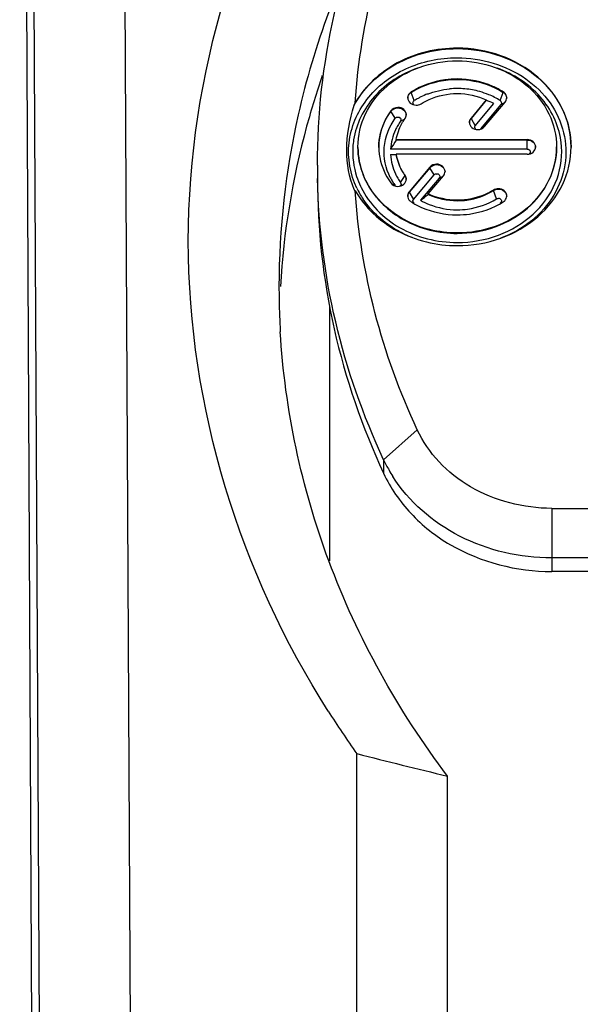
# Model space of a CAD drawing. Header units: millimetres. Extents: x 0 to 420, y 0 to 297.
# Tile 43 of 114: x 91.66 to 92.9, y 192.95 to 195.12. Entities that reach past the tile are written whole.
import ezdxf

# ---------------------------------------------------------------- set-up
doc = ezdxf.new("R2010")
doc.units = ezdxf.units.MM
doc.header["$LTSCALE"] = 23.1
doc.layers.get('0').update_dxf_attribs({"linetype": 'CONTINUOUS'})

msp = doc.modelspace()

# ---------------------------------------------------------------- linework, layer by layer
at = {"color": 7, "linetype": 'CONTINUOUS'}
for p, q in [((91.7182, 187.1684), (91.6625, 198.2384)), ((91.8806, 197.9384), (91.9303, 188.0684)), ((91.6806, 197.8384), (91.7303, 187.9684)), ((92.5259, 194.9606), (92.5259, 194.9616)), ((92.5327, 194.9425), (92.5259, 194.9606)), ((92.7224, 194.9425), (92.7292, 194.9606)), ((92.7292, 194.9606), (92.7292, 194.9616)), ((92.4002, 194.9323), (92.4025, 194.9373)), ((92.6916, 194.9442), (92.658, 194.9041)), ((92.6916, 194.9432), (92.658, 194.9031)), ((92.6673, 194.8872), (92.7084, 194.9362)), ((92.7239, 194.9341), (92.6787, 194.8801)), ((92.688, 194.8852), (92.7333, 194.9392)), ((92.6916, 194.9432), (92.6916, 194.9442)), ((92.7319, 194.9376), (92.7239, 194.9341)), ((92.481, 194.9189), (92.481, 194.9199)), ((92.4907, 194.9036), (92.481, 194.9189)), ((92.5026, 194.8972), (92.5114, 194.9014)), ((92.658, 194.9041), (92.658, 194.9031)), ((92.658, 194.9031), (92.6673, 194.8872)), ((92.493, 194.8565), (92.493, 194.8555)), ((92.493, 194.8565), (92.7819, 194.8565)), ((92.7819, 194.8555), (92.493, 194.8555)), ((92.7819, 194.8355), (92.7819, 194.8565)), ((92.4085, 194.8395), (92.4085, 194.8405)), ((92.7819, 194.8355), (92.4804, 194.8355)), ((92.8465, 194.8395), (92.8465, 194.8405)), ((92.4804, 194.8234), (92.493, 194.8234)), ((92.493, 194.8234), (92.493, 194.8244)), ((92.7819, 194.8244), (92.493, 194.8244)), ((92.5671, 194.7957), (92.5218, 194.7418)), ((92.5671, 194.7947), (92.5218, 194.7408)), ((92.5671, 194.7947), (92.5671, 194.7957)), ((92.5764, 194.7789), (92.5671, 194.7947)), ((92.5026, 194.7618), (92.5124, 194.7771)), ((92.5124, 194.7771), (92.5124, 194.7781)), ((92.5312, 194.7249), (92.5764, 194.7789)), ((92.5877, 194.7717), (92.5467, 194.7228)), ((92.5635, 194.7368), (92.5971, 194.7768)), ((92.5958, 194.7753), (92.5877, 194.7717)), ((92.4025, 194.7436), (92.4003, 194.7467)), ((92.4907, 194.7554), (92.4825, 194.7594)), ((92.5218, 194.7418), (92.5218, 194.7408)), ((92.5218, 194.7408), (92.5312, 194.7249)), ((92.7074, 194.7443), (92.7074, 194.7453)), ((92.7142, 194.7262), (92.7074, 194.7443)), ((92.5635, 194.7358), (92.5635, 194.7368)), ((92.724, 194.7179), (92.7224, 194.7164)), ((92.3462, 193.9282), (92.3462, 194.4906)), ((92.5394, 194.2169), (92.4652, 194.151)), ((92.4652, 194.151), (92.4652, 194.121)), ((92.836, 194.0437), (92.836, 193.9045)), ((92.836, 194.0437), (92.9992, 194.0437)), ((92.9992, 193.9345), (92.836, 193.9345)), ((92.9992, 193.9045), (92.836, 193.9045)), ((92.4062, 191.5194), (92.4062, 193.5029)), ((92.6062, 191.4032), (92.6062, 193.4534))]:
    msp.add_line(p, q, dxfattribs=at)
for centre, radius, start, end in [((93.9963, 194.5222), 1.763, 159.5524, 167.2471), ((93.9982, 194.4214), 1.765, 160.9424, 164.7388), ((92.624, 194.7962), 0.1725, 111.0835, 116.5199), ((92.6275, 194.7831), 0.1861, 84.7669, 95.2331), ((92.6278, 194.7857), 0.1835, 74.3281, 84.7912), ((92.6296, 194.7924), 0.1766, 67.5394, 74.3022), ((92.6327, 194.7997), 0.1687, 57.889, 67.5652), ((92.6202, 194.8035), 0.1643, 118.7862, 122.1685), ((92.6222, 194.7999), 0.1684, 116.5298, 118.7918), ((92.5716, 194.6326), 0.333, 65.7513, 68.8809), ((92.7195, 194.9378), 0.00583, 319.995, 338.016), ((93.9573, 194.5317), 1.7229, 167.2702, 179.9597), ((92.6034, 194.8244), 0.1243, 144.1496, 149.3824), ((92.498, 194.9005), 0.00571, 324.1433, 341.7284), ((93.9637, 194.4307), 1.7293, 164.7334, 176.6195), ((92.5958, 194.8283), 0.1157, 154.6678, 165.6004), ((92.6001, 194.8263), 0.1205, 149.3808, 154.6812), ((92.5711, 194.8294), 0.1741, 171.1433, 176.376), ((92.5921, 194.8293), 0.1119, 165.6458, 176.8184), ((92.979, 194.5341), 0.5826, 146.5178, 148.8452), ((92.684, 194.8294), 0.1741, 3.5893, 8.3318), ((93.8215, 194.8005), 1.5022, 180, 181.1427), ((92.5988, 194.8337), 0.1335, 207.0966, 211.6188), ((92.6008, 194.8349), 0.1358, 211.6172, 215.8447), ((92.6001, 194.8327), 0.1205, 205.3191, 210.6621), ((92.6034, 194.8346), 0.1243, 210.6601, 215.8503), ((92.5833, 194.7755), 0.00584, 319.9811, 337.9116), ((92.5847, 194.8356), 0.1981, 205.7211, 213.7996), ((92.5827, 194.8335), 0.1864, 205.1768, 206.2767), ((92.5356, 194.7211), 0.00586, 139.9819, 156.7228), ((91.3078, 196.3407), 2.0378, 307.4419, 308.0385), ((93.9377, 194.5329), 1.7033, 180.0005, 181.873), ((93.9422, 194.5331), 1.7078, 181.8729, 183.356), ((92.7593, 194.2885), 0.3247, 205.0528, 209.6852), ((92.7674, 194.293), 0.334, 209.6762, 212.4376), ((94.1065, 194.7206), 2.0914, 212.5089, 215.6085), ((97.0622, 211.8766), 18.9544, 255.78018, 256.40301)]:
    msp.add_arc(centre, radius, start, end, dxfattribs=at)
for points, knots in [([(92.3428, 193.5967), (92.1491, 193.9006), (91.9198, 194.6329), (92.1491, 195.3652), (92.3428, 195.6692)], [0, 0, 0, 0, 0.5, 1, 1, 1, 1]), ([(92.4025, 194.9373), (92.4086, 195.0277), (92.4381, 195.2087), (92.5006, 195.381), (92.5394, 195.464)], [0, 0, 0, 0, 0.497154, 1, 1, 1, 1]), ([(92.3192, 194.8005), (92.3192, 194.9114), (92.3443, 195.1354), (92.4177, 195.3483), (92.4652, 195.45)], [0, 0, 0, 0, 0.497044, 1, 1, 1, 1]), ([(92.4002, 194.9323), (92.4209, 194.9703), (92.4901, 195.0357), (92.5813, 195.0571), (92.6275, 195.0571)], [0, 0, 0, 0, 0.483528, 1, 1, 1, 1]), ([(92.6275, 195.0581), (92.5821, 195.0581), (92.4925, 195.0374), (92.4237, 194.9743), (92.4025, 194.9373)], [0, 0, 0, 0, 0.515999, 1, 1, 1, 1]), ([(92.8788, 194.8405), (92.8788, 194.869), (92.865, 194.9279), (92.8078, 195.0001), (92.7246, 195.0473), (92.6601, 195.0581), (92.6275, 195.0581)], [0, 0, 0, 0, 0.233207, 0.476581, 0.733643, 1, 1, 1, 1]), ([(92.6275, 195.0571), (92.6601, 195.0571), (92.7246, 195.0463), (92.8078, 194.9991), (92.865, 194.9269), (92.8788, 194.868), (92.8788, 194.8395)], [0, 0, 0, 0, 0.266348, 0.523402, 0.766783, 1, 1, 1, 1]), ([(92.4062, 194.7496), (92.3916, 194.7801), (92.3787, 194.8514), (92.4222, 194.9525), (92.5127, 195.0212), (92.589, 195.0371), (92.6275, 195.0371)], [0, 0, 0, 0, 0.235817, 0.475146, 0.730682, 1, 1, 1, 1]), ([(92.4085, 194.8405), (92.4085, 194.8653), (92.4206, 194.9167), (92.4705, 194.9796), (92.543, 195.0207), (92.5992, 195.0301), (92.6275, 195.0301)], [0, 0, 0, 0, 0.233207, 0.476581, 0.733643, 1, 1, 1, 1]), ([(92.6275, 195.0371), (92.6803, 195.0371), (92.7613, 195.0135), (92.8353, 194.941), (92.8668, 194.8734), (92.8698, 194.8002), (92.8438, 194.7307), (92.793, 194.6737), (92.7476, 194.6483), (92.7232, 194.6391)], [0, 0, 0, 0, 0.263344, 0.388879, 0.508852, 0.626241, 0.74538, 0.869679, 1, 1, 1, 1]), ([(92.6275, 195.0301), (92.6559, 195.0301), (92.7121, 195.0207), (92.7846, 194.9796), (92.8345, 194.9167), (92.8465, 194.8653), (92.8465, 194.8405)], [0, 0, 0, 0, 0.266356, 0.523412, 0.766786, 1, 1, 1, 1]), ([(92.54, 195.0142), (92.5042, 195.0015), (92.4393, 194.9607), (92.4045, 194.891), (92.3991, 194.8562)], [0, 0, 0, 0, 0.517847, 1, 1, 1, 1]), ([(92.8563, 194.8546), (92.8511, 194.8897), (92.8165, 194.9601), (92.7512, 195.0013), (92.7153, 195.0141)], [0, 0, 0, 0, 0.482056, 1, 1, 1, 1]), ([(92.6275, 194.9902), (92.6185, 194.9902), (92.5831, 194.9878), (92.5483, 194.9757), (92.5259, 194.9616)], [0, 0, 0, 0, 0.254883, 1, 1, 1, 1]), ([(92.5259, 194.9606), (92.5333, 194.9653), (92.5647, 194.9819), (92.6008, 194.9892), (92.6275, 194.9892)], [0, 0, 0, 0, 0.24618, 1, 1, 1, 1]), ([(92.7292, 194.9616), (92.7218, 194.9663), (92.6904, 194.9829), (92.6543, 194.9902), (92.6275, 194.9902)], [0, 0, 0, 0, 0.24618, 1, 1, 1, 1]), ([(92.6275, 194.9892), (92.6366, 194.9892), (92.672, 194.9868), (92.7068, 194.9747), (92.7292, 194.9606)], [0, 0, 0, 0, 0.254884, 1, 1, 1, 1]), ([(92.5259, 194.9616), (92.5248, 194.9609), (92.5207, 194.9577), (92.5183, 194.9524), (92.5183, 194.9486)], [0, 0, 0, 0, 0.264674, 1, 1, 1, 1]), ([(92.5183, 194.9476), (92.5183, 194.9514), (92.5207, 194.9567), (92.5248, 194.9599), (92.5259, 194.9606)], [0, 0, 0, 0, 0.735334, 1, 1, 1, 1]), ([(92.5477, 194.9356), (92.5535, 194.9393), (92.5782, 194.9523), (92.6066, 194.9581), (92.6275, 194.9581)], [0, 0, 0, 0, 0.24618, 1, 1, 1, 1]), ([(92.7368, 194.9486), (92.7368, 194.9524), (92.7344, 194.9577), (92.7303, 194.9609), (92.7292, 194.9616)], [0, 0, 0, 0, 0.73469, 1, 1, 1, 1]), ([(92.7292, 194.9606), (92.7303, 194.9599), (92.7344, 194.9567), (92.7368, 194.9514), (92.7368, 194.9476)], [0, 0, 0, 0, 0.265286, 1, 1, 1, 1]), ([(92.5183, 194.9486), (92.5183, 194.9444), (92.5229, 194.9354), (92.5322, 194.9326), (92.5368, 194.9326)], [0, 0, 0, 0, 0.47452, 1, 1, 1, 1]), ([(92.5322, 194.9331), (92.5308, 194.9342), (92.5287, 194.938), (92.5312, 194.9416), (92.5327, 194.9425)], [0, 0, 0, 0, 0.496793, 1, 1, 1, 1]), ([(92.4002, 194.7467), (92.3889, 194.7736), (92.3783, 194.8375), (92.3902, 194.9002), (92.4002, 194.9323)], [0, 0, 0, 0, 0.465222, 1, 1, 1, 1]), ([(92.481, 194.9199), (92.4767, 194.914), (92.4619, 194.8901), (92.4546, 194.8614), (92.4546, 194.8405)], [0, 0, 0, 0, 0.256333, 1, 1, 1, 1]), ([(92.4546, 194.8395), (92.4546, 194.8604), (92.4619, 194.8891), (92.4767, 194.913), (92.481, 194.9189)], [0, 0, 0, 0, 0.743672, 1, 1, 1, 1]), ([(92.5152, 194.9114), (92.5152, 194.9156), (92.5106, 194.9246), (92.5013, 194.9274), (92.4967, 194.9274)], [0, 0, 0, 0, 0.474604, 1, 1, 1, 1]), ([(92.4967, 194.9264), (92.5013, 194.9264), (92.5106, 194.9236), (92.5152, 194.9146), (92.5152, 194.9104)], [0, 0, 0, 0, 0.525373, 1, 1, 1, 1]), ([(92.48, 194.7729), (92.4697, 194.793), (92.4597, 194.8403), (92.4774, 194.8851), (92.4907, 194.9036)], [0, 0, 0, 0, 0.497327, 1, 1, 1, 1]), ([(92.493, 194.8565), (92.495, 194.8689), (92.5008, 194.8852), (92.5099, 194.8994), (92.5124, 194.9029)], [0, 0, 0, 0, 0.744825, 1, 1, 1, 1]), ([(92.4967, 194.9064), (92.4987, 194.9064), (92.5029, 194.905), (92.504, 194.9004), (92.5034, 194.8987)], [0, 0, 0, 0, 0.528136, 1, 1, 1, 1]), ([(92.6545, 194.8947), (92.6545, 194.8905), (92.6591, 194.8815), (92.6684, 194.8786), (92.673, 194.8786)], [0, 0, 0, 0, 0.474581, 1, 1, 1, 1]), ([(92.6684, 194.8791), (92.6672, 194.88), (92.6653, 194.8829), (92.6664, 194.8861), (92.6673, 194.8872)], [0, 0, 0, 0, 0.505562, 1, 1, 1, 1]), ([(92.8004, 194.8405), (92.8004, 194.8447), (92.7958, 194.8537), (92.7865, 194.8565), (92.7819, 194.8565)], [0, 0, 0, 0, 0.474527, 1, 1, 1, 1]), ([(92.7819, 194.8555), (92.7865, 194.8555), (92.7958, 194.8527), (92.8004, 194.8437), (92.8004, 194.8395)], [0, 0, 0, 0, 0.525377, 1, 1, 1, 1]), ([(92.3973, 194.8404), (92.396, 194.8185), (92.3999, 194.7883), (92.4108, 194.761), (92.414, 194.7542)], [0, 0, 0, 0, 0.746345, 1, 1, 1, 1]), ([(92.4297, 194.7592), (92.4262, 194.7655), (92.4142, 194.791), (92.4085, 194.8195), (92.4085, 194.8405)], [0, 0, 0, 0, 0.254307, 1, 1, 1, 1]), ([(92.4085, 194.8395), (92.4085, 194.8187), (92.4141, 194.7904), (92.4259, 194.7652), (92.4293, 194.7589)], [0, 0, 0, 0, 0.745773, 1, 1, 1, 1]), ([(92.4546, 194.8405), (92.4546, 194.8196), (92.4619, 194.7909), (92.4767, 194.7669), (92.481, 194.7611)], [0, 0, 0, 0, 0.743667, 1, 1, 1, 1]), ([(92.6275, 194.6229), (92.6601, 194.6229), (92.7246, 194.6337), (92.8078, 194.6809), (92.865, 194.7531), (92.8788, 194.812), (92.8788, 194.8405)], [0, 0, 0, 0, 0.266356, 0.523412, 0.766786, 1, 1, 1, 1]), ([(92.8465, 194.8405), (92.8465, 194.8157), (92.8345, 194.7643), (92.7846, 194.7014), (92.7121, 194.6603), (92.6559, 194.6508), (92.6275, 194.6508)], [0, 0, 0, 0, 0.233207, 0.476581, 0.733643, 1, 1, 1, 1]), ([(92.6275, 194.6298), (92.6584, 194.6298), (92.7195, 194.6404), (92.7976, 194.6866), (92.8494, 194.7569), (92.8594, 194.8134), (92.8578, 194.8403)], [0, 0, 0, 0, 0.266932, 0.523973, 0.766821, 1, 1, 1, 1]), ([(92.6275, 194.6498), (92.6559, 194.6498), (92.7121, 194.6593), (92.7846, 194.7004), (92.8345, 194.7633), (92.8465, 194.8147), (92.8465, 194.8395)], [0, 0, 0, 0, 0.266348, 0.523402, 0.766783, 1, 1, 1, 1]), ([(92.7819, 194.8244), (92.7865, 194.8244), (92.7958, 194.8273), (92.8004, 194.8363), (92.8004, 194.8405)], [0, 0, 0, 0, 0.525446, 1, 1, 1, 1]), ([(92.7819, 194.8355), (92.7844, 194.8355), (92.7903, 194.8327), (92.7884, 194.8263), (92.7865, 194.8249)], [0, 0, 0, 0, 0.523116, 1, 1, 1, 1]), ([(92.5124, 194.7781), (92.5099, 194.7816), (92.5008, 194.7958), (92.495, 194.812), (92.493, 194.8244)], [0, 0, 0, 0, 0.255175, 1, 1, 1, 1]), ([(92.493, 194.8234), (92.495, 194.811), (92.5008, 194.7948), (92.5099, 194.7806), (92.5124, 194.7771)], [0, 0, 0, 0, 0.744825, 1, 1, 1, 1]), ([(92.6006, 194.7863), (92.6006, 194.7905), (92.596, 194.7995), (92.5867, 194.8024), (92.5821, 194.8024)], [0, 0, 0, 0, 0.474581, 1, 1, 1, 1]), ([(92.5821, 194.8014), (92.5867, 194.8014), (92.596, 194.7985), (92.6006, 194.7895), (92.6006, 194.7853)], [0, 0, 0, 0, 0.52539, 1, 1, 1, 1]), ([(92.5821, 194.7814), (92.5842, 194.7814), (92.5885, 194.7798), (92.5894, 194.775), (92.5887, 194.7733)], [0, 0, 0, 0, 0.528331, 1, 1, 1, 1]), ([(92.3192, 194.7705), (92.3192, 194.6595), (92.3443, 194.4356), (92.4177, 194.2227), (92.4652, 194.121)], [0, 0, 0, 0, 0.497044, 1, 1, 1, 1]), ([(92.4652, 194.151), (92.4198, 194.2482), (92.3487, 194.4511), (92.3217, 194.6645), (92.3195, 194.7705)], [0, 0, 0, 0, 0.502942, 1, 1, 1, 1]), ([(92.4967, 194.7535), (92.5013, 194.7535), (92.5106, 194.7564), (92.5152, 194.7654), (92.5152, 194.7696)], [0, 0, 0, 0, 0.525397, 1, 1, 1, 1]), ([(92.5026, 194.7618), (92.5034, 194.7607), (92.5043, 194.7576), (92.5025, 194.7549), (92.5013, 194.7541)], [0, 0, 0, 0, 0.493094, 1, 1, 1, 1]), ([(92.5764, 194.7789), (92.5773, 194.7799), (92.579, 194.7815), (92.581, 194.7809), (92.5815, 194.7806)], [0, 0, 0, 0, 0.722702, 1, 1, 1, 1]), ([(92.4025, 194.7436), (92.4237, 194.7067), (92.4925, 194.6435), (92.5821, 194.6229), (92.6275, 194.6229)], [0, 0, 0, 0, 0.484001, 1, 1, 1, 1]), ([(92.5394, 194.2169), (92.5006, 194.2999), (92.4381, 194.4723), (92.4086, 194.6533), (92.4025, 194.7436)], [0, 0, 0, 0, 0.502846, 1, 1, 1, 1]), ([(92.4156, 194.751), (92.4336, 194.7144), (92.4976, 194.6506), (92.5838, 194.6298), (92.6275, 194.6298)], [0, 0, 0, 0, 0.482695, 1, 1, 1, 1]), ([(92.4293, 194.7589), (92.4473, 194.7257), (92.5076, 194.6685), (92.5872, 194.6498), (92.6275, 194.6498)], [0, 0, 0, 0, 0.483489, 1, 1, 1, 1]), ([(92.6275, 194.6508), (92.5873, 194.6508), (92.508, 194.6694), (92.4478, 194.7262), (92.4297, 194.7592)], [0, 0, 0, 0, 0.516424, 1, 1, 1, 1]), ([(92.7074, 194.7453), (92.7016, 194.7417), (92.6769, 194.7286), (92.6485, 194.7229), (92.6275, 194.7229)], [0, 0, 0, 0, 0.24618, 1, 1, 1, 1]), ([(92.6275, 194.7219), (92.6346, 194.7219), (92.6624, 194.7237), (92.6898, 194.7333), (92.7074, 194.7443)], [0, 0, 0, 0, 0.254884, 1, 1, 1, 1]), ([(92.7368, 194.7323), (92.7368, 194.7365), (92.7322, 194.7455), (92.7229, 194.7484), (92.7183, 194.7484)], [0, 0, 0, 0, 0.47452, 1, 1, 1, 1]), ([(92.7183, 194.7474), (92.7229, 194.7474), (92.7322, 194.7445), (92.7368, 194.7355), (92.7368, 194.7313)], [0, 0, 0, 0, 0.525422, 1, 1, 1, 1]), ([(92.5282, 194.6405), (92.517, 194.6449), (92.4753, 194.6648), (92.4391, 194.697), (92.4201, 194.7254)], [0, 0, 0, 0, 0.259207, 1, 1, 1, 1]), ([(92.5183, 194.7323), (92.5183, 194.7286), (92.5207, 194.7232), (92.5248, 194.7201), (92.5259, 194.7193)], [0, 0, 0, 0, 0.73469, 1, 1, 1, 1]), ([(92.5259, 194.7193), (92.5333, 194.7147), (92.5647, 194.6981), (92.6008, 194.6907), (92.6275, 194.6907)], [0, 0, 0, 0, 0.24618, 1, 1, 1, 1]), ([(92.5467, 194.7228), (92.5527, 194.7194), (92.578, 194.7072), (92.6064, 194.7019), (92.6275, 194.7019)], [0, 0, 0, 0, 0.246678, 1, 1, 1, 1]), ([(92.6275, 194.7019), (92.6352, 194.7019), (92.6654, 194.7039), (92.6951, 194.7143), (92.7142, 194.7262)], [0, 0, 0, 0, 0.254883, 1, 1, 1, 1]), ([(92.6275, 194.6907), (92.6366, 194.6907), (92.672, 194.6931), (92.7068, 194.7053), (92.7292, 194.7193)], [0, 0, 0, 0, 0.254883, 1, 1, 1, 1]), ([(92.7183, 194.7274), (92.7206, 194.7274), (92.7257, 194.7253), (92.7253, 194.7195), (92.724, 194.7179)], [0, 0, 0, 0, 0.52714, 1, 1, 1, 1]), ([(92.7292, 194.7193), (92.7303, 194.7201), (92.7344, 194.7233), (92.7368, 194.7286), (92.7368, 194.7323)], [0, 0, 0, 0, 0.264674, 1, 1, 1, 1]), ([(92.836, 194.0437), (92.7743, 194.0437), (92.6803, 194.0676), (92.5851, 194.1424), (92.5514, 194.1912), (92.5394, 194.2169)], [0, 0, 0, 0, 0.514873, 0.762519, 1, 1, 1, 1]), ([(92.4652, 194.121), (92.4802, 194.0887), (92.5224, 194.0277), (92.6414, 193.9343), (92.7589, 193.9045), (92.836, 193.9045)], [0, 0, 0, 0, 0.237481, 0.485127, 1, 1, 1, 1]), ([(92.836, 193.9345), (92.7663, 193.9345), (92.6288, 193.9651), (92.5208, 194.0585), (92.4856, 194.1139)], [0, 0, 0, 0, 0.515005, 1, 1, 1, 1])]:
    msp.add_open_spline(points, degree=3, knots=knots, dxfattribs=at)
for points in [[(92.5619, 194.9571), (92.5775, 194.9631), (92.594, 194.9669), (92.6106, 194.9684)], [(92.6275, 194.9581), (92.6494, 194.9581), (92.6718, 194.9534), (92.6916, 194.9442)], [(92.5368, 194.9326), (92.5406, 194.9326), (92.5445, 194.9336), (92.5477, 194.9356)], [(92.7224, 194.9425), (92.7245, 194.9412), (92.7258, 194.9379), (92.7249, 194.9356)], [(92.7333, 194.9392), (92.7354, 194.9418), (92.7368, 194.9453), (92.7368, 194.9486)], [(92.4967, 194.9274), (92.4909, 194.9274), (92.4844, 194.9246), (92.481, 194.9199)], [(92.481, 194.9189), (92.4844, 194.9236), (92.4909, 194.9264), (92.4967, 194.9264)], [(92.4907, 194.9036), (92.492, 194.9054), (92.4945, 194.9064), (92.4967, 194.9064)], [(92.5124, 194.9029), (92.5142, 194.9053), (92.5152, 194.9084), (92.5152, 194.9114)], [(92.658, 194.9041), (92.6558, 194.9015), (92.6545, 194.898), (92.6545, 194.8947)], [(92.6545, 194.8937), (92.6545, 194.897), (92.6558, 194.9005), (92.658, 194.9031)], [(92.673, 194.8786), (92.6785, 194.8786), (92.6845, 194.881), (92.688, 194.8852)], [(92.4804, 194.8234), (92.4812, 194.8089), (92.485, 194.7943), (92.4912, 194.7811)], [(92.5821, 194.8024), (92.5766, 194.8024), (92.5706, 194.7999), (92.5671, 194.7957)], [(92.5671, 194.7947), (92.5706, 194.7989), (92.5766, 194.8014), (92.5821, 194.8014)], [(92.5971, 194.7768), (92.5992, 194.7794), (92.6006, 194.7829), (92.6006, 194.7863)], [(92.481, 194.7611), (92.4844, 194.7564), (92.4909, 194.7535), (92.4967, 194.7535)], [(92.5152, 194.7696), (92.5152, 194.7726), (92.5142, 194.7757), (92.5124, 194.7781)], [(92.5124, 194.7771), (92.5142, 194.7747), (92.5152, 194.7716), (92.5152, 194.7686)], [(92.5218, 194.7418), (92.5197, 194.7392), (92.5183, 194.7357), (92.5183, 194.7323)], [(92.5183, 194.7313), (92.5183, 194.7347), (92.5197, 194.7382), (92.5218, 194.7408)], [(92.7183, 194.7484), (92.7145, 194.7484), (92.7106, 194.7473), (92.7074, 194.7453)], [(92.7074, 194.7443), (92.7106, 194.7463), (92.7145, 194.7474), (92.7183, 194.7474)], [(92.5327, 194.7164), (92.5306, 194.7178), (92.5293, 194.7212), (92.5303, 194.7235)], [(92.6275, 194.7229), (92.6057, 194.7229), (92.5833, 194.7276), (92.5635, 194.7368)], [(92.5635, 194.7358), (92.5833, 194.7266), (92.6057, 194.7219), (92.6275, 194.7219)], [(92.7142, 194.7262), (92.7153, 194.7269), (92.7168, 194.7276), (92.718, 194.727)], [(92.3444, 193.9277), (92.2842, 194.0891), (92.2474, 194.2612), (92.2373, 194.4331)], [(92.6062, 193.4534), (92.4972, 193.5975), (92.4074, 193.7585), (92.3444, 193.9277)]]:
    msp.add_open_spline(points, degree=3, dxfattribs=at)

doc.saveas('drawing.dxf')
